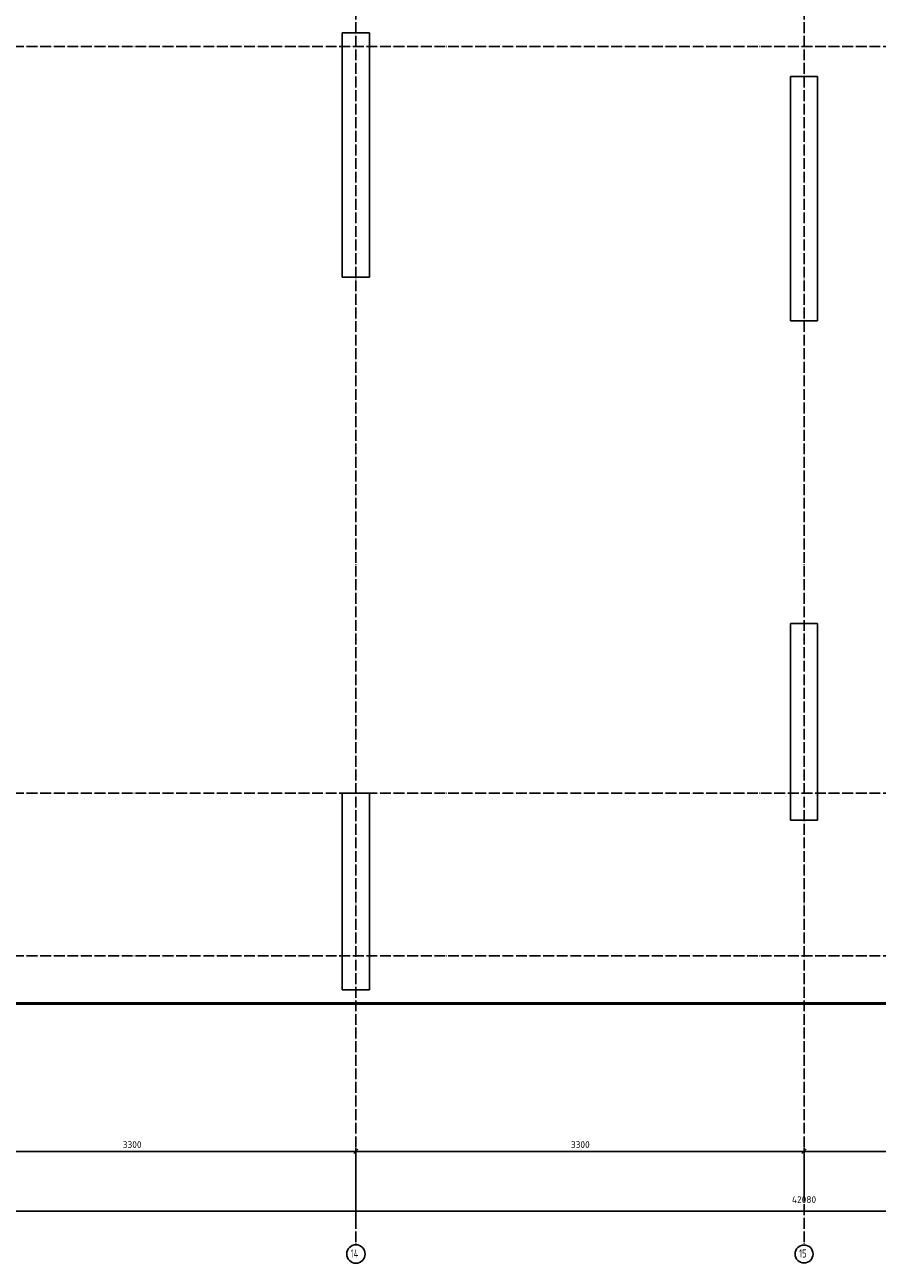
# Model space of a CAD drawing. Header units: millimetres. Extents: x -2258 to 68686, y -2266 to 30725.
# Tile 41 of 83: x 40602 to 46879, y -2264 to 6860. Entities that reach past the tile are written whole.
import ezdxf

# ---------------------------------------------------------------- set-up
doc = ezdxf.new("R2010")
doc.units = ezdxf.units.MM
doc.header["$PDMODE"] = 65
doc.linetypes.add('______11', pattern=[100, 80, -10, 0, -10])
doc.linetypes.add('______5', pattern=[220, 160, -20, 20, -20])
doc.layers.add('Standard', color=7, linetype='Continuous', lineweight=25)
doc.layers.add('Размерная линия_ общее', color=7, linetype='Continuous', lineweight=13)
doc.layers.add('Осевая линия_ общее', color=7, linetype='______5', lineweight=13, true_color=0xa0a0a0)
doc.styles.add('ISOCPEUR', font='ISOCPEUR')
doc.dimstyles.new('DIMSTYLE_18', dxfattribs={"dimtxt": 50, "dimasz": 50, "dimexe": 0, "dimexo": 0, "dimgap": 25, "dimtad": 2, "dimdec": 0, "dimrnd": 5, "dimzin": 12, "dimdsep": 46, "dimtxsty": 'ISOCPEUR', "dimblk1": 'ALL_ML_STRICH', "dimblk2": 'ALL_ML_STRICH', "dimsah": 1, "dimcen": 0, "dimclrd": 256, "dimclre": 256, "dimclrt": 256, "dimadec": 0, "dimazin": 0, "dimtfac": 1, "dimtdec": 0, "dimtix": 1, "dimtmove": 2, "dimatfit": 3, "dimfxl": 0, "dimtzin": 0, "dimlwd": 0, "dimlwe": -1, "dimarcsym": 0})
doc.dimstyles.new('DIMSTYLE_19', dxfattribs={"dimtxt": 50, "dimasz": 50, "dimexe": 0, "dimexo": 0, "dimgap": 25, "dimtad": 2, "dimdec": 0, "dimrnd": 5, "dimzin": 12, "dimdsep": 46, "dimtxsty": 'ISOCPEUR', "dimblk1": 'ALL_ML_STRICH', "dimblk2": 'ALL_ML_STRICH', "dimsah": 1, "dimcen": 0, "dimclrd": 256, "dimclre": 256, "dimclrt": 256, "dimadec": 0, "dimazin": 0, "dimtfac": 1, "dimtdec": 0, "dimtix": 1, "dimtmove": 2, "dimatfit": 3, "dimfxl": 0, "dimtzin": 0, "dimlwd": 0, "dimlwe": -1, "dimarcsym": 0})

# ---------------------------------------------------------------- blocks, each defined once
blk = doc.blocks.new('ALL_ML_STRICH')
at = {"color": 0, "linetype": 'ByBlock', "lineweight": -2}
for p, q in [((-1, 0), (0.5, 0)), ((-0.3, -0.3), (0.3, 0.3)), ((0, -0.5), (0, 0.5))]:
    blk.add_line(p, q, dxfattribs=at)
blk = doc.blocks.new('*D398')
at = {"layer": 'DEFPOINTS', "transparency": 33554687}
for p in [(25300, -1879.7), (25300, -1990), (67380, -1990)]:
    blk.add_point(p, dxfattribs=at)
at = {"layer": 'Размерная линия_ общее', "lineweight": -2, "transparency": 33554687}
for p, q in [((25300, -1980), (25300, -1879.7)), ((25300, -1879.7), (67380, -1879.7)), ((67380, -1980), (67380, -1879.7))]:
    blk.add_line(p, q, dxfattribs=at)
at = {"layer": 'Размерная линия_ общее', "transparency": 33554687, "xscale": 50, "yscale": 50, "zscale": 50, "rotation": 180}
blk.add_blockref('ALL_ML_STRICH', (25300, -1879.7), dxfattribs=at)
at = {"layer": 'Размерная линия_ общее', "transparency": 33554687, "xscale": 50, "yscale": 50, "zscale": 50}
blk.add_blockref('ALL_ML_STRICH', (67380, -1879.7), dxfattribs=at)
at = {"layer": 'Размерная линия_ общее', "transparency": 33554687, "insert": (46340, -1794.7), "char_height": 50, "width": 250, "attachment_point": 5, "style": 'ISOCPEUR'}
blk.add_mtext('\\A1;{42080}', dxfattribs=at)
blk = doc.blocks.new('*D403')
at = {"layer": 'DEFPOINTS', "transparency": 33554687}
for p in [(39740, -1439.7), (39740, -1990), (43040, -1990)]:
    blk.add_point(p, dxfattribs=at)
at = {"layer": 'Размерная линия_ общее', "lineweight": -2, "transparency": 33554687}
for p, q in [((39740, -1980), (39740, -1439.7)), ((39740, -1439.7), (43040, -1439.7)), ((43040, -1980), (43040, -1439.7))]:
    blk.add_line(p, q, dxfattribs=at)
at = {"layer": 'Размерная линия_ общее', "transparency": 33554687, "xscale": 50, "yscale": 50, "zscale": 50, "rotation": 180}
blk.add_blockref('ALL_ML_STRICH', (39740, -1439.7), dxfattribs=at)
at = {"layer": 'Размерная линия_ общее', "transparency": 33554687, "xscale": 50, "yscale": 50, "zscale": 50}
blk.add_blockref('ALL_ML_STRICH', (43040, -1439.7), dxfattribs=at)
at = {"layer": 'Размерная линия_ общее', "transparency": 33554687, "insert": (41392.5, -1389.7), "char_height": 50, "width": 200, "attachment_point": 5, "style": 'ISOCPEUR'}
blk.add_mtext('\\A1;{3300}', dxfattribs=at)
blk = doc.blocks.new('*D404')
at = {"layer": 'DEFPOINTS', "transparency": 33554687}
for p in [(43040, -1439.7), (46340, -1819.7), (43040, -1990)]:
    blk.add_point(p, dxfattribs=at)
at = {"layer": 'Размерная линия_ общее', "lineweight": -2, "transparency": 33554687}
for p, q in [((43040, -1980), (43040, -1439.7)), ((43040, -1439.7), (46340, -1439.7)), ((46340, -1809.7), (46340, -1439.7))]:
    blk.add_line(p, q, dxfattribs=at)
at = {"layer": 'Размерная линия_ общее', "transparency": 33554687, "xscale": 50, "yscale": 50, "zscale": 50, "rotation": 180}
blk.add_blockref('ALL_ML_STRICH', (43040, -1439.7), dxfattribs=at)
at = {"layer": 'Размерная линия_ общее', "transparency": 33554687, "xscale": 50, "yscale": 50, "zscale": 50}
blk.add_blockref('ALL_ML_STRICH', (46340, -1439.7), dxfattribs=at)
at = {"layer": 'Размерная линия_ общее', "transparency": 33554687, "insert": (44692.5, -1389.7), "char_height": 50, "width": 200, "attachment_point": 5, "style": 'ISOCPEUR'}
blk.add_mtext('\\A1;{3300}', dxfattribs=at)
blk = doc.blocks.new('*D405')
at = {"layer": 'DEFPOINTS', "transparency": 33554687}
for p in [(46340, -1439.7), (46340, -1819.7), (49640, -1990)]:
    blk.add_point(p, dxfattribs=at)
at = {"layer": 'Размерная линия_ общее', "lineweight": -2, "transparency": 33554687}
for p, q in [((46340, -1809.7), (46340, -1439.7)), ((46340, -1439.7), (49640, -1439.7)), ((49640, -1980), (49640, -1439.7))]:
    blk.add_line(p, q, dxfattribs=at)
at = {"layer": 'Размерная линия_ общее', "transparency": 33554687, "xscale": 50, "yscale": 50, "zscale": 50, "rotation": 180}
blk.add_blockref('ALL_ML_STRICH', (46340, -1439.7), dxfattribs=at)
at = {"layer": 'Размерная линия_ общее', "transparency": 33554687, "xscale": 50, "yscale": 50, "zscale": 50}
blk.add_blockref('ALL_ML_STRICH', (49640, -1439.7), dxfattribs=at)
at = {"layer": 'Размерная линия_ общее', "transparency": 33554687, "insert": (47992.5, -1389.7), "char_height": 50, "width": 200, "attachment_point": 5, "style": 'ISOCPEUR'}
blk.add_mtext('\\A1;{3300}', dxfattribs=at)

msp = doc.modelspace()

# ---------------------------------------------------------------- linework, layer by layer
at = {"color": 7, "linetype": 'Continuous', "lineweight": 25, "transparency": 33554687}
for p, q in [((46240, 1000), (46240, 2450)), ((46240, 2450), (46440, 2450)), ((46440, 2450), (46440, 1000)), ((42940, -250), (42940, 1200)), ((42940, 1200), (43140, 1200)), ((43140, 1200), (43140, -250)), ((46440, 1000), (46240, 1000)), ((43140, -250), (42940, -250))]:
    msp.add_line(p, q, dxfattribs=at)
at = {"layer": 'Standard', "color": 7, "linetype": 'Continuous', "lineweight": 25, "transparency": 33554687}
for p, q in [((42940, 5000), (42940, 6800)), ((42940, 6800), (43140, 6800)), ((43140, 6800), (43140, 5000)), ((46240, 4680), (46240, 6480)), ((46240, 6480), (46440, 6480)), ((46440, 6480), (46440, 4680)), ((43140, 5000), (42940, 5000)), ((46440, 4680), (46240, 4680))]:
    msp.add_line(p, q, dxfattribs=at)
at = {"layer": 'Standard', "color": 7, "linetype": 'Continuous', "lineweight": 50, "transparency": 33554687}
msp.add_lwpolyline([(25100, -350), (67580, -350), (67580, 16020), (25100, 16020), (25100, -350)], dxfattribs=at)
at = {"layer": 'Осевая линия_ общее', "color": 253, "linetype": '______11', "lineweight": -3, "true_color": 0xa0a0a0, "transparency": 33554687}
for p, q in [((43040, 16188.5), (43040, -2123)), ((46340, 16188.5), (46340, -2123)), ((25000, 6700), (68563.9, 6700)), ((25000, 1200), (68563.9, 1200)), ((25000, 0), (68563.9, 0))]:
    msp.add_line(p, q, dxfattribs=at)
at = {"layer": 'Осевая линия_ общее', "color": 7, "linetype": 'Continuous', "lineweight": -3, "transparency": 33554687}
for centre, radius in [((43040.4, -2195.9), 67.9), ((46340.1, -2195.9), 66.1)]:
    msp.add_circle(centre, radius, dxfattribs=at)

# ---------------------------------------------------------------- texts
at = {"layer": 'Осевая линия_ общее', "color": 7, "linetype": 'Continuous', "lineweight": -3, "transparency": 33554687, "char_height": 60, "attachment_point": 7, "style": 'ISOCPEUR'}
for s, insert, width in [('\\W0.76;14', (43001.4, -2222), 100.912), ('\\W0.75;15', (46304.1, -2222), 94.456)]:
    msp.add_mtext(s, dxfattribs=dict(at, insert=insert, width=width))

# ---------------------------------------------------------------- dimensions: what is measured, and where the dimension line sits
at = {"layer": 'Размерная линия_ общее', "transparency": 33554687}
for base, p1, p2, dimstyle, picture, middle in [((43040, -1439.7), (39740, -1980), (43040, -1980), 'DIMSTYLE_19', '*D403', (41392.5, -1389.7)), ((46340, -1439.7), (43040, -1980), (46340, -1809.7), 'DIMSTYLE_19', '*D404', (44692.5, -1389.7)), ((49640, -1439.7), (46340, -1809.7), (49640, -1980), 'DIMSTYLE_19', '*D405', (47992.5, -1389.7)), ((67380, -1879.7), (25300, -1980), (67380, -1980), 'DIMSTYLE_18', '*D398', (46340, -1794.7))]:
    dim = msp.add_linear_dim(base=base, p1=p1, p2=p2, dimstyle=dimstyle, override={"dimpost": '<>', "dimclrd": 256, "dimclre": 256, "dimclrt": 256, "dimlwd": 0, "dimlwe": 65535}, dxfattribs=at)
    dim.commit()
    dim.dimension.update_dxf_attribs({"geometry": picture, "text_midpoint": middle, "dimtype": 160})

doc.saveas('drawing.dxf')
